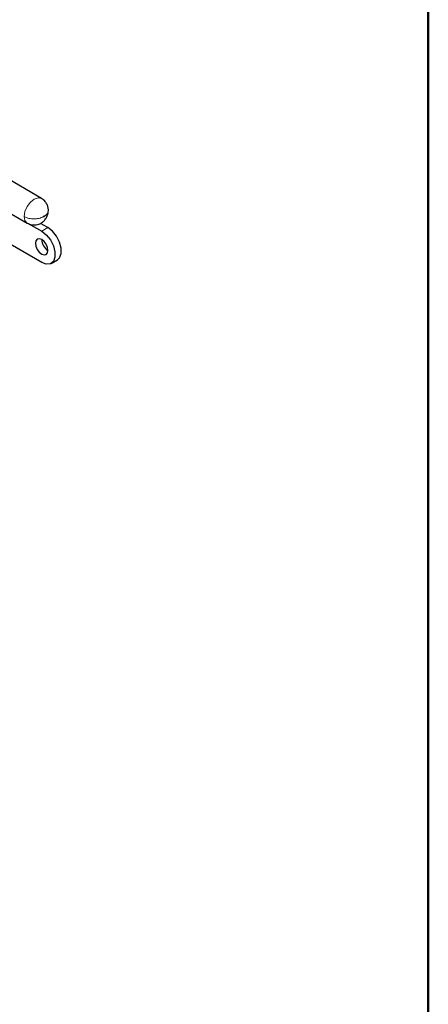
# Model space of a CAD drawing. Header units: millimetres. Extents: x 75 to 4122, y 120 to 5820.
# Tile 34 of 49: x 4011 to 4080, y 2666 to 2831. Entities that reach past the tile are written whole.
import ezdxf

# ---------------------------------------------------------------- set-up
doc = ezdxf.new("R2010")
doc.units = ezdxf.units.MM
doc.header["$LTSCALE"] = 20
doc.linetypes.add('PHANTOM', pattern=[12.7, 6.35, -1.27, 1.27, -1.27, 1.27, -1.27])
doc.layers.add('CARTIGLIO', color=7, linetype='Continuous')

msp = doc.modelspace()

# ---------------------------------------------------------------- linework, layer by layer
at = {"color": 7, "linetype": 'Continuous', "lineweight": 25}
for p, q in [((4015.04, 2800.909), (4003.939, 2807.318)), ((4001.539, 2803.161), (4012.64, 2796.752)), ((4012.793, 2796.7), (4015.078, 2795.38)), ((4016.138, 2795.993), (4014.898, 2796.709)), ((4015.078, 2790.155), (4006.734, 2794.971)), ((4016.678, 2789.996), (4017.738, 2790.608))]:
    msp.add_line(p, q, dxfattribs=at)
at = {"color": 250, "linetype": 'PHANTOM', "lineweight": 18}
msp.add_line((4016.138, 2795.993), (4015.078, 2795.38), dxfattribs=at)
at = {"color": 250, "linetype": 'PHANTOM', "lineweight": 18, "flags": 128}
for points in [[(4015.059, 2800.898), (4015.04, 2800.909), (4014.49, 2801.016), (4013.84, 2800.791), (4013.191, 2800.267), (4012.64, 2799.524), (4012.272, 2798.676), (4012.143, 2797.851)], [(4012.143, 2797.851), (4012.272, 2797.176), (4012.64, 2796.752), (4012.64, 2796.752)]]:
    msp.add_lwpolyline(points, dxfattribs=at)
at = {"color": 7, "linetype": 'Continuous', "lineweight": 25, "flags": 128}
for points in [[(4015.078, 2795.38), (4015.852, 2794.776), (4016.532, 2793.929), (4017.037, 2792.943), (4017.306, 2791.935), (4017.306, 2791.027), (4017.037, 2790.33), (4016.532, 2789.926), (4015.852, 2789.865), (4015.078, 2790.155)], [(4017.738, 2790.608), (4018.098, 2790.942), (4018.367, 2791.64), (4018.367, 2792.547), (4018.098, 2793.555), (4017.593, 2794.542), (4016.912, 2795.388), (4016.138, 2795.993)], [(4016.138, 2792.155), (4016.058, 2792.67), (4015.828, 2793.201), (4015.484, 2793.665), (4015.078, 2793.992), (4014.672, 2794.133), (4014.328, 2794.067), (4014.098, 2793.802), (4014.017, 2793.38), (4014.098, 2792.864), (4014.328, 2792.334), (4014.672, 2791.87), (4015.078, 2791.543), (4015.484, 2791.402), (4015.828, 2791.468), (4016.058, 2791.733), (4016.138, 2792.155)]]:
    msp.add_lwpolyline(points, dxfattribs=at)
at = {"color": 250, "linetype": 'PHANTOM', "lineweight": 18}
for centre, radius, start, end in [((4015.112, 2798.949), 1.102, 292.72714, 356.06219), ((4013.77, 2800.99), 3.535, 242.60967, 297.39033)]:
    msp.add_arc(centre, radius, start, end, dxfattribs=at)
at = {"color": 7, "linetype": 'Continuous', "lineweight": 25}
msp.add_arc((4017.307, 2794.055), 2.23, 181.60056, 238.39406, dxfattribs=at)
for points, knots in [([(4016.211, 2798.872), (4016.197, 2799.06), (4016.167, 2799.447), (4015.926, 2800.031), (4015.555, 2800.553), (4015.212, 2800.791), (4015.041, 2800.909)], [0, 0, 0, 0, 0.2353734, 0.4849484, 0.7425298, 1, 1, 1, 1]), ([(4012.64, 2796.753), (4012.907, 2796.635), (4013.385, 2796.424), (4014.088, 2796.436), (4014.57, 2796.555), (4014.936, 2796.717), (4015.279, 2796.94), (4015.586, 2797.244), (4015.849, 2797.619), (4016.04, 2797.998), (4016.182, 2798.436), (4016.201, 2798.724), (4016.211, 2798.872)], [0, 0, 0, 0, 0.1719145, 0.3076647, 0.4031319, 0.4650135, 0.5407144, 0.6537109, 0.7267755, 0.8104689, 0.9027411, 1, 1, 1, 1])]:
    msp.add_open_spline(points, degree=3, knots=knots, dxfattribs=at)
at = {"color": 250, "linetype": 'PHANTOM', "lineweight": 18}
for points in [[(4015.537, 2797.933), (4015.536, 2797.943), (4015.535, 2797.959), (4015.526, 2797.972), (4015.514, 2797.981), (4015.498, 2797.985), (4015.48, 2797.981), (4015.462, 2797.972), (4015.443, 2797.957), (4015.427, 2797.938), (4015.413, 2797.916), (4015.399, 2797.885), (4015.397, 2797.862), (4015.396, 2797.851)], [(4015.396, 2797.851), (4015.397, 2797.841), (4015.398, 2797.826), (4015.407, 2797.812), (4015.419, 2797.803), (4015.435, 2797.799), (4015.453, 2797.803), (4015.471, 2797.812), (4015.49, 2797.827), (4015.506, 2797.847), (4015.52, 2797.868), (4015.534, 2797.899), (4015.536, 2797.922), (4015.537, 2797.933)]]:
    msp.add_open_spline(points, degree=3, knots=[0, 0, 0, 0, 0.1256216, 0.1868408, 0.2503024, 0.3765376, 0.4375703, 0.5004357, 0.6266863, 0.6877226, 0.7506128, 0.8761134, 1, 1, 1, 1], dxfattribs=at)
at = {"layer": 'CARTIGLIO', "lineweight": 50}
msp.add_line((4080, 5820), (4080, 120), dxfattribs=at)

doc.saveas('drawing.dxf')
